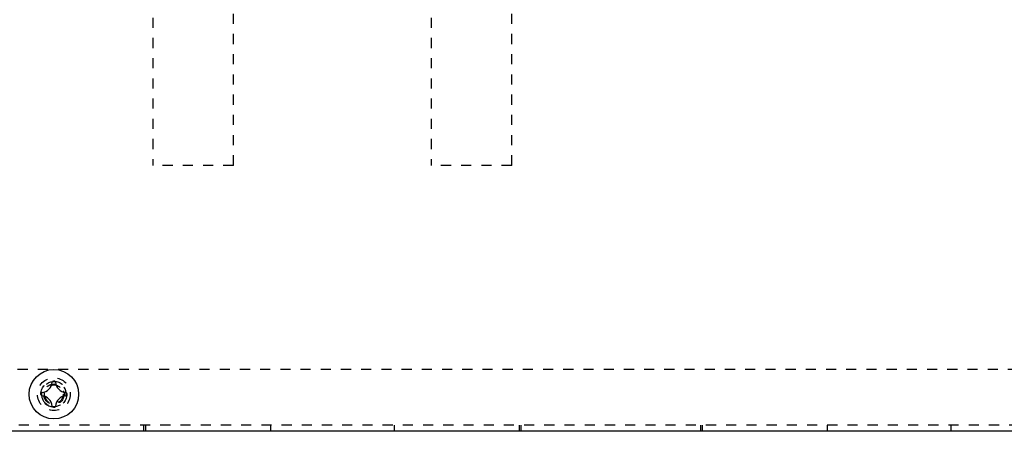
# Model space of a CAD drawing. Header units: millimetres. Extents: x -6552 to -4132, y 482 to 1483.
# Tile 59 of 80: x -5151 to -4992, y 648 to 714. Entities that reach past the tile are written whole.
import ezdxf

# ---------------------------------------------------------------- set-up
doc = ezdxf.new("R2010")
doc.units = ezdxf.units.MM
doc.header["$LTSCALE"] = 16.335
doc.linetypes.add('HIDDEN', pattern=[0.2, 0.1, -0.1])
doc.layers.get('0').update_dxf_attribs({"linetype": 'CONTINUOUS'})
doc.layers.add('02___PRT_ALL_AXES', color=7, linetype='CONTINUOUS')
doc.layers.add('DEFAULT_2', color=8, linetype='HIDDEN')

# ---------------------------------------------------------------- blocks, each defined once
blk = doc.blocks.new('2')
at = {"layer": 'DEFAULT_2', "color": 8, "linetype": 'HIDDEN'}
for p, q in [((-2524.45, 2284.19), (-2524.45, 2234.19)), ((-2511.45, 2234.19), (-2511.45, 2284.19)), ((-2479.45, 2284.19), (-2479.45, 2234.19)), ((-2466.45, 2234.19), (-2466.45, 2284.19)), ((-2511.45, 2234.19), (-2524.45, 2234.19)), ((-2466.45, 2234.19), (-2479.45, 2234.19))]:
    blk.add_line(p, q, dxfattribs=at)

msp = doc.modelspace()

# ---------------------------------------------------------------- linework, layer by layer
at = {"color": 7, "linetype": 'Continuous'}
for p, q in [((-5145.76, 655.96), (-5145.63, 655.96)), ((-5147.8, 653.8), (-5147.8, 653.92)), ((-5143.6, 653.92), (-5143.6, 653.8)), ((-5145.63, 651.76), (-5145.76, 651.76)), ((-4855.7, 647.86), (-5435.7, 647.86))]:
    msp.add_line(p, q, dxfattribs=at)
msp.add_circle((-5145.7, 653.86), 4, dxfattribs=at)
for centre, radius, start, end in [((-5147.8, 655.96), 1.85, 275.571, 354.429), ((-5145.76, 655.76), 0.201, 90.0393, 105.6446), ((-5145.63, 655.76), 0.201, 74.3551, 89.9607), ((-5143.6, 655.96), 1.85, 185.571, 264.429), ((-5147.59, 653.92), 0.201, 161.4618, 179.9519), ((-5147.59, 653.8), 0.201, 180.0481, 198.5394), ((-5147.8, 651.76), 1.85, 5.571, 84.429), ((-5143.6, 651.76), 1.85, 95.571, 174.429), ((-5143.8, 653.92), 0.201, 0.0481, 18.5394), ((-5143.8, 653.8), 0.201, 341.4618, 359.9519), ((-5145.76, 651.96), 0.201, 254.3551, 269.9607), ((-5145.63, 651.96), 0.201, 270.0393, 285.6446)]:
    msp.add_arc(centre, radius, start, end, dxfattribs=at)
for points, knots in [([(-5145.81, 655.95), (-5145.83, 655.95), (-5145.87, 655.93), (-5145.91, 655.89), (-5145.94, 655.84), (-5145.95, 655.8), (-5145.95, 655.78)], [0, 0, 0, 0, 0.250007, 0.499993, 0.750007, 1, 1, 1, 1]), ([(-5145.44, 655.78), (-5145.44, 655.8), (-5145.45, 655.84), (-5145.48, 655.89), (-5145.52, 655.93), (-5145.56, 655.95), (-5145.58, 655.95)], [0, 0, 0, 0, 0.249994, 0.500005, 0.74999, 1, 1, 1, 1]), ([(-5147.62, 654.12), (-5147.63, 654.11), (-5147.67, 654.11), (-5147.72, 654.08), (-5147.76, 654.03), (-5147.78, 654), (-5147.78, 653.98)], [0, 0, 0, 0, 0.249991, 0.500025, 0.750023, 1, 1, 1, 1]), ([(-5147.78, 653.73), (-5147.78, 653.72), (-5147.76, 653.68), (-5147.72, 653.64), (-5147.67, 653.61), (-5147.63, 653.6), (-5147.62, 653.6)], [0, 0, 0, 0, 0.249975, 0.499973, 0.75001, 1, 1, 1, 1]), ([(-5143.61, 653.98), (-5143.61, 654), (-5143.63, 654.03), (-5143.67, 654.08), (-5143.72, 654.11), (-5143.76, 654.11), (-5143.77, 654.12)], [0, 0, 0, 0, 0.249975, 0.499973, 0.75001, 1, 1, 1, 1]), ([(-5143.77, 653.6), (-5143.76, 653.6), (-5143.72, 653.61), (-5143.67, 653.64), (-5143.63, 653.68), (-5143.61, 653.72), (-5143.61, 653.73)], [0, 0, 0, 0, 0.249991, 0.500025, 0.750023, 1, 1, 1, 1]), ([(-5145.95, 651.94), (-5145.95, 651.92), (-5145.94, 651.88), (-5145.91, 651.83), (-5145.87, 651.79), (-5145.83, 651.77), (-5145.81, 651.77)], [0, 0, 0, 0, 0.249994, 0.500005, 0.74999, 1, 1, 1, 1]), ([(-5145.58, 651.77), (-5145.56, 651.77), (-5145.52, 651.79), (-5145.48, 651.83), (-5145.45, 651.88), (-5145.44, 651.92), (-5145.44, 651.94)], [0, 0, 0, 0, 0.250007, 0.499993, 0.750007, 1, 1, 1, 1])]:
    msp.add_open_spline(points, degree=3, knots=knots, dxfattribs=at)
at = {"layer": '02___PRT_ALL_AXES', "color": 8, "linetype": 'HIDDEN'}
for radius in [2.1, 1.65]:
    msp.add_circle((-5145.7, 653.86), radius, dxfattribs=at)
at = {"layer": 'DEFAULT_2', "color": 8, "linetype": 'HIDDEN'}
for p, q in [((-4865.7, 657.86), (-5425.7, 657.86)), ((-4855.7, 648.86), (-5435.7, 648.86)), ((-5131.19, 648.86), (-5131.19, 647.86)), ((-5130.89, 648.86), (-5130.89, 647.86)), ((-5110.7, 648.86), (-5110.7, 647.86)), ((-5090.7, 648.86), (-5090.7, 647.86)), ((-5070.5, 648.86), (-5070.5, 647.86)), ((-5070.2, 648.86), (-5070.2, 647.86)), ((-5041.19, 648.86), (-5041.19, 647.86)), ((-5040.89, 648.86), (-5040.89, 647.86)), ((-5020.7, 648.86), (-5020.7, 647.86)), ((-5000.7, 648.86), (-5000.7, 647.86))]:
    msp.add_line(p, q, dxfattribs=at)
for radius in [2.65, 1.65, 1.5]:
    msp.add_circle((-5145.7, 653.86), radius, dxfattribs=at)
for start, end in [(255, 195), (195, 255)]:
    msp.add_arc((-5145.7, 653.86), 2, start, end, dxfattribs=at)

# ---------------------------------------------------------------- block references
msp.add_blockref('2', (-2605.24, -1543.33))

doc.saveas('drawing.dxf')
